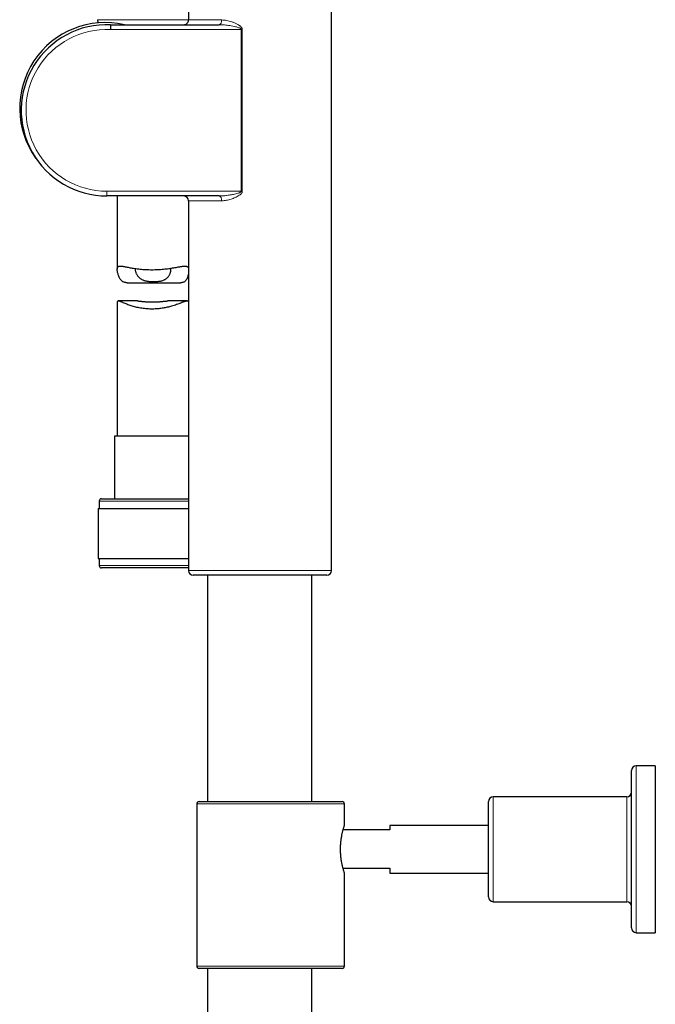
# Model space of a CAD drawing. Header units: millimetres. Extents: x 8 to 2385, y 12 to 2606.
# Tile 15 of 156: x 475 to 608, y 1492 to 1698. Entities that reach past the tile are written whole.
import ezdxf

# ---------------------------------------------------------------- set-up
doc = ezdxf.new("R2010")
doc.units = ezdxf.units.MM

msp = doc.modelspace()

# ---------------------------------------------------------------- linework, layer by layer
at = {"color": 7, "linetype": 'Continuous', "lineweight": 30}
for p, q in [((510.35, 1702.51), (510.35, 1697.98)), ((540.35, 1582.51), (540.35, 1702.51)), ((491.27, 1698.03), (491.3, 1697.36)), ((493.98, 1696.97), (516.76, 1696.98)), ((516.76, 1661.06), (493.21, 1661.06)), ((495.4, 1661.06), (495.4, 1645.72)), ((510.35, 1660.06), (510.35, 1582.51)), ((497.48, 1642.87), (508.64, 1642.87)), ((495.4, 1638.76), (495.4, 1610.68)), ((499.67, 1639.04), (495.61, 1639.04)), ((510.05, 1639.04), (505.99, 1639.04)), ((494.85, 1610.68), (494.85, 1597.55)), ((502.64, 1610.68), (494.85, 1610.68)), ((510.35, 1610.68), (502.64, 1610.68)), ((491.6, 1597.05), (491.6, 1595.55)), ((492.1, 1597.55), (502.55, 1597.55)), ((502.55, 1597.55), (510.35, 1597.55)), ((491.42, 1595.55), (491.42, 1585.05)), ((491.42, 1595.55), (502.53, 1595.55)), ((502.53, 1595.55), (510.35, 1595.55)), ((491.42, 1585.05), (502.53, 1585.05)), ((491.6, 1585.05), (491.6, 1583.55)), ((502.53, 1585.05), (510.35, 1585.05)), ((510.35, 1583.05), (492.1, 1583.05)), ((539.35, 1581.51), (511.35, 1581.51)), ((514.32, 1581.51), (514.32, 1534.06)), ((536.22, 1534.06), (536.22, 1581.51)), ((603.27, 1507.56), (603.27, 1540.56)), ((608.27, 1541.56), (604.27, 1541.56)), ((608.27, 1541.56), (608.27, 1524.06)), ((602.27, 1535.06), (574.27, 1535.06)), ((512.07, 1533.56), (512.07, 1499.56)), ((512.57, 1534.06), (542.57, 1534.06)), ((543.07, 1529.11), (543.07, 1533.56)), ((573.27, 1514.06), (573.27, 1534.06)), ((552.57, 1528.12), (542.78, 1528.12)), ((573.27, 1529.06), (552.57, 1529.06)), ((552.57, 1529.06), (552.57, 1528.12)), ((608.27, 1524.06), (608.27, 1506.56)), ((542.75, 1520.12), (552.57, 1520.12)), ((552.57, 1520), (542.78, 1520)), ((552.57, 1520.12), (552.57, 1519.06)), ((543.07, 1499.56), (543.07, 1519.01)), ((552.57, 1519.06), (573.27, 1519.06)), ((574.27, 1513.06), (602.27, 1513.06)), ((604.27, 1506.56), (608.27, 1506.56)), ((542.57, 1499.06), (512.57, 1499.06)), ((514.32, 1499.06), (514.32, 1448.06)), ((536.22, 1448.21), (536.22, 1499.06))]:
    msp.add_line(p, q, dxfattribs=at)
at = {"color": 252, "linetype": 'Continuous', "lineweight": 0}
for p, q in [((502.53, 1698.03), (491.27, 1698.03)), ((510.35, 1698.03), (502.53, 1698.03)), ((510.35, 1697.98), (517.3, 1697.98)), ((521.38, 1695.98), (493.96, 1695.97)), ((521.38, 1695.98), (521.63, 1695.98)), ((521.38, 1662.06), (521.38, 1695.98)), ((521.63, 1695.98), (521.63, 1662.06)), ((493.21, 1662.06), (493.21, 1661.06)), ((493.21, 1662.06), (521.38, 1662.06)), ((521.63, 1662.06), (521.38, 1662.06)), ((517.3, 1660.06), (510.35, 1660.06)), ((502.54, 1597.05), (491.6, 1597.05)), ((510.35, 1597.05), (502.54, 1597.05)), ((491.6, 1583.55), (510.35, 1583.55)), ((510.35, 1582.51), (540.35, 1582.51)), ((604.27, 1541.56), (604.27, 1506.56)), ((574.27, 1535.06), (574.27, 1513.06)), ((602.27, 1513.06), (602.27, 1535.06)), ((543.07, 1533.56), (512.07, 1533.56)), ((512.07, 1499.56), (543.07, 1499.56))]:
    msp.add_line(p, q, dxfattribs=at)
at = {"color": 252, "linetype": 'Continuous', "lineweight": 0, "flags": 128}
for points in [[(516.76, 1696.98), (516.84, 1696.99), (516.91, 1697.02), (516.99, 1697.07), (517.05, 1697.14), (517.11, 1697.22), (517.17, 1697.33), (517.21, 1697.44), (517.25, 1697.56), (517.28, 1697.7), (517.29, 1697.84), (517.3, 1697.98)], [(517.3, 1660.06), (517.29, 1660.2), (517.28, 1660.34), (517.25, 1660.47), (517.21, 1660.6), (517.17, 1660.71), (517.11, 1660.81), (517.05, 1660.9), (516.99, 1660.97), (516.91, 1661.02), (516.84, 1661.05), (516.76, 1661.06)]]:
    msp.add_lwpolyline(points, dxfattribs=at)
at = {"color": 7, "linetype": 'Continuous', "lineweight": 30}
for centre, radius, start, end in [((492.88, 1679.47), 17.95, 77.0521, 215.8905), ((509.35, 1697.98), 1, 270.0331, 0.0541), ((493.21, 1679.02), 17.96, 87.5283, 270), ((509.35, 1660.06), 1, 0, 90), ((492.1, 1597.05), 0.5, 90, 180), ((492.1, 1583.55), 0.5, 180, 270), ((511.35, 1582.51), 1, 180, 270), ((539.35, 1582.51), 1, 270, 0), ((604.27, 1540.56), 1, 90, 180), ((574.27, 1534.06), 1, 90, 180), ((602.27, 1536.06), 1, 270, 0), ((512.57, 1533.56), 0.5, 90, 180), ((542.57, 1533.56), 0.5, 0, 90), ((574.27, 1514.06), 1, 180, 270), ((602.27, 1512.06), 1, 0, 90), ((604.27, 1507.56), 1, 180, 270), ((512.57, 1499.56), 0.5, 180, 270), ((542.57, 1499.56), 0.5, 270, 0)]:
    msp.add_arc(centre, radius, start, end, dxfattribs=at)
at = {"color": 252, "linetype": 'Continuous', "lineweight": 0}
msp.add_arc((493.21, 1679.02), 16.96, 87.4555, 270, dxfattribs=at)
for points, knots in [([(517.3, 1697.98), (517.47, 1697.97), (517.82, 1697.96), (518.35, 1697.88), (518.88, 1697.76), (519.43, 1697.59), (519.98, 1697.38), (520.47, 1697.15), (520.87, 1696.92), (521.12, 1696.75), (521.3, 1696.59), (521.41, 1696.48), (521.52, 1696.34), (521.6, 1696.19), (521.63, 1696.06), (521.63, 1695.99), (521.63, 1695.98)], [0, 0, 0, 0, 0.112514, 0.225474, 0.338575, 0.451282, 0.571171, 0.691009, 0.763285, 0.835468, 0.866524, 0.897555, 0.929623, 0.961553, 0.994304, 1, 1, 1, 1]), ([(516.76, 1696.98), (516.95, 1696.98), (517.32, 1696.97), (517.88, 1696.93), (518.45, 1696.87), (519.03, 1696.79), (519.62, 1696.68), (520.13, 1696.57), (520.56, 1696.46), (520.87, 1696.35), (521.1, 1696.26), (521.25, 1696.17), (521.33, 1696.1), (521.37, 1696.04), (521.38, 1696.01), (521.38, 1695.99), (521.38, 1695.98)], [0, 0, 0, 0, 0.118102, 0.236517, 0.355702, 0.475089, 0.600693, 0.726562, 0.798833, 0.871305, 0.928167, 0.952706, 0.977447, 0.988806, 0.996881, 1, 1, 1, 1]), ([(521.38, 1662.06), (521.38, 1662.04), (521.38, 1662), (521.34, 1661.95), (521.28, 1661.89), (521.19, 1661.83), (521.08, 1661.78), (520.91, 1661.7), (520.64, 1661.61), (520.25, 1661.5), (519.79, 1661.4), (519.33, 1661.31), (518.85, 1661.23), (518.25, 1661.15), (517.68, 1661.09), (517.16, 1661.06), (516.89, 1661.06), (516.76, 1661.06)], [0, 0, 0, 0, 0.009945, 0.023066, 0.041253, 0.060104, 0.087501, 0.115094, 0.170898, 0.267002, 0.363418, 0.460396, 0.557487, 0.66684, 0.833055, 0.916472, 1, 1, 1, 1]), ([(521.63, 1662.06), (521.63, 1662.02), (521.62, 1661.95), (521.59, 1661.84), (521.54, 1661.73), (521.44, 1661.6), (521.32, 1661.46), (521.16, 1661.33), (520.92, 1661.15), (520.58, 1660.95), (520.15, 1660.73), (519.71, 1660.56), (519.26, 1660.4), (518.79, 1660.26), (518.31, 1660.15), (517.84, 1660.08), (517.5, 1660.06), (517.32, 1660.06), (517.3, 1660.06)], [0, 0, 0, 0, 0.019664, 0.039354, 0.063992, 0.088686, 0.128278, 0.16808, 0.207852, 0.300479, 0.393452, 0.486635, 0.579548, 0.680489, 0.781714, 0.882845, 0.983658, 1, 1, 1, 1])]:
    msp.add_open_spline(points, degree=3, knots=knots, dxfattribs=at)
at = {"color": 7, "linetype": 'Continuous', "lineweight": 30}
for points, knots in [([(493.98, 1696.97), (493.98, 1696.96), (493.98, 1696.96), (493.98, 1696.92), (493.98, 1696.85), (493.98, 1696.75), (493.97, 1696.64), (493.97, 1696.5), (493.97, 1696.35), (493.96, 1696.18), (493.96, 1696.05), (493.96, 1695.98), (493.96, 1695.97)], [0, 0, 0, 0, 0.105823, 0.214715, 0.320538, 0.429429, 0.535264, 0.644166, 0.750025, 0.858952, 0.980991, 1, 1, 1, 1]), ([(497.48, 1642.87), (497.41, 1642.87), (497.26, 1642.87), (497.05, 1642.9), (496.85, 1642.95), (496.66, 1643.02), (496.48, 1643.11), (496.32, 1643.24), (496.18, 1643.39), (496.05, 1643.55), (495.92, 1643.77), (495.78, 1644.05), (495.65, 1644.39), (495.55, 1644.72), (495.48, 1645.03), (495.42, 1645.33), (495.4, 1645.59), (495.39, 1645.8), (495.41, 1645.96), (495.45, 1646.1), (495.52, 1646.21), (495.61, 1646.28), (495.72, 1646.33), (495.86, 1646.36), (496.04, 1646.37), (496.27, 1646.35), (496.56, 1646.31), (496.89, 1646.25), (497.26, 1646.18), (497.66, 1646.1), (498.09, 1646.02), (498.55, 1645.94), (499.06, 1645.86), (499.6, 1645.79), (500.18, 1645.72), (500.79, 1645.67), (501.41, 1645.63), (502.03, 1645.61), (502.65, 1645.6), (503.28, 1645.61), (503.9, 1645.63), (504.5, 1645.67), (505.08, 1645.72), (505.66, 1645.78), (506.21, 1645.85), (506.75, 1645.92), (507.26, 1646.01), (507.75, 1646.09), (508.17, 1646.17), (508.52, 1646.23), (508.8, 1646.28), (509.05, 1646.32), (509.28, 1646.35), (509.49, 1646.36), (509.68, 1646.36), (509.85, 1646.35), (510, 1646.31), (510.13, 1646.24), (510.23, 1646.14), (510.31, 1646.03), (510.34, 1645.93), (510.35, 1645.88)], [0, 0, 0, 0, 0.0100582, 0.021474, 0.0329591, 0.0445255, 0.0561876, 0.0675924, 0.0790763, 0.0906207, 0.1022107, 0.1213569, 0.1405845, 0.1586939, 0.1768416, 0.1941842, 0.2116179, 0.2262035, 0.2409072, 0.2557338, 0.2706864, 0.2852468, 0.2999109, 0.3146687, 0.3295129, 0.3488495, 0.3683338, 0.3880925, 0.4079788, 0.4276597, 0.4474561, 0.4674893, 0.4876445, 0.5090448, 0.5307665, 0.5526539, 0.574885, 0.595602, 0.6166288, 0.6378136, 0.6593228, 0.6796459, 0.7001084, 0.7207826, 0.7417439, 0.7624292, 0.7833906, 0.8044912, 0.8258773, 0.8414092, 0.8570007, 0.8709548, 0.8849083, 0.8990779, 0.9132463, 0.9279482, 0.9427383, 0.9576275, 0.9726306, 0.9873639, 1, 1, 1, 1]), ([(499.17, 1645.85), (499.16, 1645.83), (499.15, 1645.77), (499.14, 1645.67), (499.15, 1645.51), (499.19, 1645.31), (499.26, 1645.08), (499.36, 1644.83), (499.49, 1644.58), (499.65, 1644.34), (499.84, 1644.1), (500.08, 1643.87), (500.32, 1643.69), (500.55, 1643.55), (500.77, 1643.45), (500.99, 1643.36), (501.24, 1643.29), (501.49, 1643.23), (501.75, 1643.18), (502.02, 1643.14), (502.33, 1643.12), (502.66, 1643.1), (502.9, 1643.1), (503.02, 1643.09)], [0, 0, 0, 0, 0.020195, 0.059999, 0.10005, 0.157592, 0.215597, 0.274764, 0.334262, 0.394502, 0.455151, 0.51738, 0.580337, 0.619811, 0.659547, 0.699566, 0.739892, 0.779382, 0.819164, 0.859234, 0.899593, 0.949534, 1, 1, 1, 1]), ([(503.02, 1643.09), (503.13, 1643.1), (503.37, 1643.1), (503.75, 1643.12), (504.12, 1643.16), (504.47, 1643.22), (504.8, 1643.3), (505.09, 1643.4), (505.34, 1643.51), (505.53, 1643.61), (505.7, 1643.74), (505.88, 1643.88), (506.06, 1644.07), (506.22, 1644.29), (506.36, 1644.52), (506.48, 1644.76), (506.56, 1645), (506.62, 1645.24), (506.65, 1645.47), (506.64, 1645.66), (506.62, 1645.81), (506.58, 1645.88), (506.57, 1645.9)], [0, 0, 0, 0, 0.049026, 0.098567, 0.15888, 0.20793, 0.25755, 0.318057, 0.356175, 0.394553, 0.433172, 0.472015, 0.52631, 0.581041, 0.636904, 0.693082, 0.749747, 0.806724, 0.864865, 0.923564, 0.972376, 1, 1, 1, 1]), ([(510.35, 1644.91), (510.35, 1644.87), (510.32, 1644.68), (510.25, 1644.35), (510.12, 1643.97), (509.99, 1643.68), (509.86, 1643.45), (509.72, 1643.27), (509.56, 1643.13), (509.38, 1643.01), (509.18, 1642.93), (508.96, 1642.89), (508.78, 1642.87), (508.67, 1642.87), (508.64, 1642.87)], [0, 0, 0, 0, 0.040589, 0.195083, 0.3119383, 0.4292978, 0.5061289, 0.583379, 0.6612224, 0.7398734, 0.8168476, 0.8945562, 0.9728875, 1, 1, 1, 1]), ([(510.35, 1638.86), (510.34, 1638.89), (510.31, 1638.95), (510.23, 1639.01), (510.13, 1639.04), (510, 1639.04), (509.87, 1639.02), (509.72, 1638.98), (509.54, 1638.93), (509.33, 1638.85), (509.06, 1638.75), (508.72, 1638.61), (508.3, 1638.45), (507.84, 1638.28), (507.33, 1638.11), (506.84, 1637.95), (506.36, 1637.82), (505.91, 1637.71), (505.46, 1637.62), (505.02, 1637.54), (504.56, 1637.47), (504.1, 1637.42), (503.6, 1637.38), (503.06, 1637.35), (502.5, 1637.34), (501.93, 1637.36), (501.37, 1637.4), (500.82, 1637.46), (500.28, 1637.54), (499.76, 1637.64), (499.26, 1637.76), (498.78, 1637.89), (498.31, 1638.03), (497.86, 1638.18), (497.43, 1638.35), (497.03, 1638.51), (496.7, 1638.65), (496.44, 1638.76), (496.23, 1638.85), (496.05, 1638.92), (495.89, 1638.98), (495.76, 1639.02), (495.64, 1639.04), (495.55, 1639.04), (495.48, 1639.01), (495.43, 1638.95), (495.4, 1638.87), (495.4, 1638.8), (495.4, 1638.76)], [0, 0, 0, 0, 0.015271, 0.034138, 0.053173, 0.072367, 0.087947, 0.103593, 0.122109, 0.14071, 0.16012, 0.188132, 0.216551, 0.245168, 0.274188, 0.302789, 0.325036, 0.347386, 0.368251, 0.38921, 0.408771, 0.429707, 0.45075, 0.47495, 0.499323, 0.523686, 0.548225, 0.57312, 0.598191, 0.622612, 0.647184, 0.672051, 0.697061, 0.723799, 0.750868, 0.778102, 0.805683, 0.824546, 0.843477, 0.861616, 0.87983, 0.897606, 0.915023, 0.932544, 0.950183, 0.967958, 0.985402, 1, 1, 1, 1]), ([(499.67, 1639.04), (499.69, 1639.04), (499.75, 1639.04), (499.88, 1639.03), (500.05, 1639.02), (500.24, 1639), (500.45, 1638.98), (500.69, 1638.95), (500.94, 1638.93), (501.21, 1638.9), (501.49, 1638.88), (501.79, 1638.86), (502.1, 1638.84), (502.41, 1638.83), (502.73, 1638.83), (503.04, 1638.83), (503.35, 1638.84), (503.66, 1638.85), (503.96, 1638.87), (504.25, 1638.89), (504.53, 1638.92), (504.81, 1638.94), (505.07, 1638.97), (505.32, 1638.99), (505.55, 1639.02), (505.76, 1639.03), (505.91, 1639.04), (505.98, 1639.04), (505.99, 1639.04)], [0, 0, 0, 0, 0.012981, 0.049814, 0.086871, 0.124161, 0.161667, 0.202053, 0.242773, 0.283766, 0.325108, 0.366687, 0.408567, 0.450918, 0.493918, 0.53457, 0.57551, 0.616894, 0.658884, 0.699481, 0.74037, 0.781536, 0.823362, 0.864891, 0.906714, 0.949006, 0.991955, 1, 1, 1, 1]), ([(543.07, 1519.01), (543.07, 1519.01), (543.07, 1519.02), (543.05, 1519.07), (543.03, 1519.16), (542.99, 1519.27), (542.94, 1519.42), (542.89, 1519.6), (542.83, 1519.8), (542.77, 1520.04), (542.7, 1520.31), (542.63, 1520.6), (542.56, 1520.92), (542.49, 1521.26), (542.43, 1521.63), (542.37, 1522.01), (542.32, 1522.42), (542.28, 1522.84), (542.25, 1523.25), (542.23, 1523.67), (542.22, 1524.1), (542.23, 1524.52), (542.25, 1524.92), (542.28, 1525.31), (542.32, 1525.7), (542.36, 1526.08), (542.42, 1526.44), (542.48, 1526.79), (542.54, 1527.13), (542.61, 1527.45), (542.68, 1527.74), (542.75, 1528.02), (542.82, 1528.27), (542.88, 1528.5), (542.94, 1528.69), (542.99, 1528.84), (543.03, 1528.97), (543.05, 1529.05), (543.07, 1529.1), (543.07, 1529.11), (543.07, 1529.11)], [0, 0, 0, 0, 0.025432, 0.051048, 0.077239, 0.103625, 0.129056, 0.154657, 0.180786, 0.20709, 0.23329, 0.259662, 0.286577, 0.31368, 0.340542, 0.367596, 0.395277, 0.423182, 0.449151, 0.475315, 0.502102, 0.529106, 0.553994, 0.579054, 0.604644, 0.630413, 0.655721, 0.681192, 0.707167, 0.733311, 0.759853, 0.786574, 0.813864, 0.841354, 0.868088, 0.895019, 0.922585, 0.950378, 0.976003, 1, 1, 1, 1])]:
    msp.add_open_spline(points, degree=3, knots=knots, dxfattribs=at)

doc.saveas('drawing.dxf')
